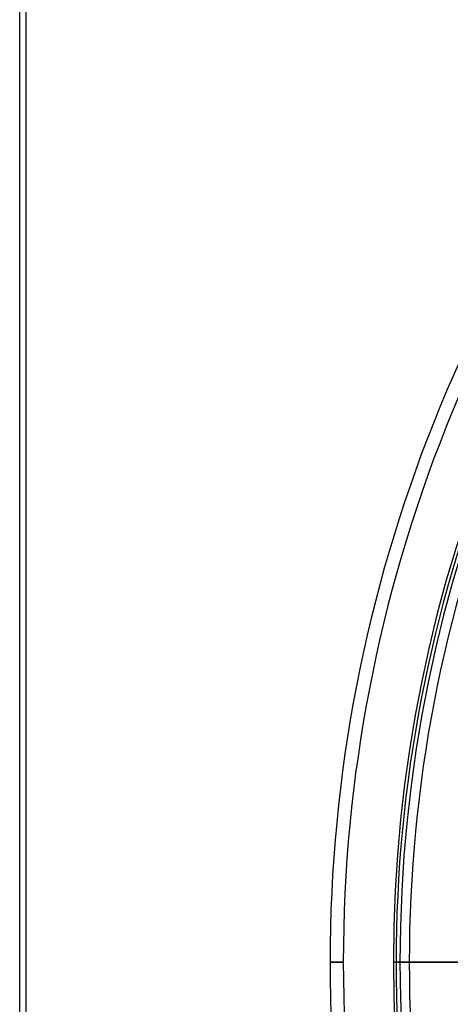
# Model space of a CAD drawing. Header units: millimetres. Extents: x -270 to 270, y -270 to 270.
# Tile 10 of 56: x -270 to -204, y -6 to 144. Entities that reach past the tile are written whole.
import ezdxf

# ---------------------------------------------------------------- set-up
doc = ezdxf.new("R2010")
doc.units = ezdxf.units.MM
doc.layers.add('MAIN-1', color=7, linetype='Continuous')
doc.layers.add('MAIN-2', color=7, linetype='Continuous')

msp = doc.modelspace()

# ---------------------------------------------------------------- linework, layer by layer
at = {"layer": 'MAIN-1'}
for p, q in [((-270, -250), (-270, 250)), ((-220.64, 0), (-222.66, 0)), ((-210.57, 0), (-212.58, 0)), ((-210.57, 0), (-202.51, 0))]:
    msp.add_line(p, q, dxfattribs=at)
for radius, start, end in [(222.66, 136.4725, 180), (220.64, 136.5699, 180), (212.58, 136.5896, 180), (210.57, 136.6451, 180), (222.66, 180, 223.5275), (212.58, 180, 223.4104), (220.64, 180, 223.4301), (210.57, 180, 223.3549)]:
    msp.add_arc((0, 0), radius, start, end, dxfattribs=at)
at = {"layer": 'MAIN-2'}
for p, q in [((-269, -249), (-269, 249)), ((-220.64, 0), (-222.66, 0)), ((-220.64, 0), (-222.66, 0)), ((-222.66, 0), (-220.64, 0)), ((-222.66, 0), (-220.64, 0)), ((-222.66, 0), (-220.64, 0)), ((-202.5, 0), (-213, 0)), ((-212.58, 0), (-210.57, 0)), ((-212, 0), (-210.57, 0))]:
    msp.add_line(p, q, dxfattribs=at)
for radius, start, end in [(213, 0, 180), (212, 0, 180), (213, 180, 0), (212, 180, 0)]:
    msp.add_arc((0, 0), radius, start, end, dxfattribs=at)

doc.saveas('drawing.dxf')
